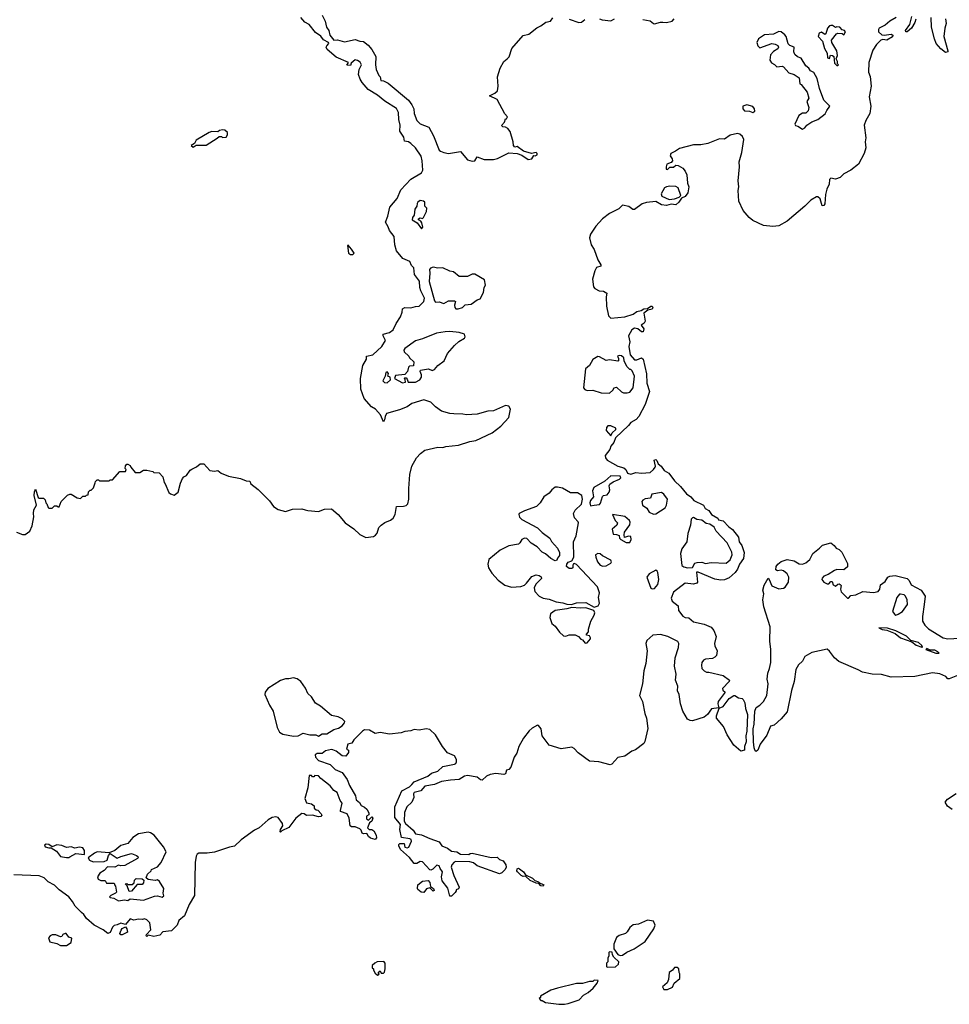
# Model space of a CAD drawing. Extents: x 2710666 to 2828562, y 857017 to 964538.
# Tile 94 of 138: x 2727940 to 2735796, y 939446 to 947767. Entities that reach past the tile are written whole.
import ezdxf

# ---------------------------------------------------------------- set-up
doc = ezdxf.new("R2010")
doc.units = 0

msp = doc.modelspace()

# ---------------------------------------------------------------- linework, layer by layer
at = {"layer": '0CON05XD'}
for points in [[(2728577, 943853), (2728580, 943865), (2728595, 943880), (2728605, 943880), (2728615, 943870), (2728695, 943870), (2728705, 943880), (2728725, 943880), (2728785, 943950), (2728835, 943950), (2728840, 943965), (2728830, 943975), (2728833, 943997), (2728845, 944010), (2728855, 944010), (2728875, 944000), (2728880, 943985), (2728915, 943940), (2728955, 943940), (2728985, 943960), (2729015, 943960), (2729065, 943950), (2729075, 943940), (2729118.3, 943938.3), (2729150, 943905), (2729160, 943855), (2729170, 943845), (2729201.7, 943771.7), (2729215, 943760), (2729245, 943750), (2729280, 943775), (2729298.3, 943851.7), (2729315, 943890), (2729327, 943903), (2729350, 943915), (2729380.7, 943959.3), (2729395, 943970), (2729435, 943987.5), (2729465, 944012.5), (2729495, 944012.5), (2729547.7, 943957.7), (2729585, 943952.5), (2729615, 943957.5), (2729642.5, 943935), (2729705, 943910.9), (2729805, 943891.1), (2729855, 943870), (2729885, 943867.5), (2729893.3, 943845), (2729956.7, 943796.7), (2730050.2, 943700.2), (2730085, 943654.4), (2730125, 943626.7), (2730185, 943610), (2730245, 943631.4), (2730325, 943634.4), (2730353.3, 943625), (2730375, 943618.1), (2730465, 943612), (2730515, 943630), (2730575, 943633.8), (2730632, 943585), (2730692, 943515), (2730765, 943465.6), (2730815, 943417.1), (2730865, 943392.5), (2730928.9, 943401.1), (2730947.9, 943412.1), (2730960.9, 943429.1), (2730976, 943475), (2730995, 943496.2), (2731025, 943518.8), (2731075, 943538), (2731095.8, 943555), (2731114.3, 943585), (2731125, 943652.5), (2731182.5, 943655), (2731207.1, 943662.9), (2731220, 943675), (2731229.5, 943715), (2731228.5, 943805), (2731237.7, 943925), (2731253.6, 943995), (2731292.7, 944065), (2731328.1, 944101.9), (2731365, 944128.5), (2731475, 944154.4), (2731515, 944151.9), (2731541.1, 944158.9), (2731647.9, 944172.1), (2731745, 944202.3), (2731795, 944210.4), (2731934, 944276), (2732005, 944331.9), (2732073.3, 944405), (2732086.9, 944475), (2732072.4, 944502.4), (2732045, 944507.3), (2731945, 944461.9), (2731895, 944459.1), (2731805, 944433.1), (2731715, 944427.7), (2731684.1, 944434.1), (2731610, 944435), (2731575, 944438.5), (2731505, 944458.7), (2731454.8, 944494.8), (2731415, 944534.6), (2731355, 944553.4), (2731255, 944522.5), (2731215, 944495.5), (2731150.3, 944470.3), (2731041.2, 944438.8), (2731027.5, 944415), (2731023.8, 944385), (2731015, 944370), (2730988.9, 944428.9), (2730946.8, 944476.8), (2730914.3, 944495), (2730851.9, 944565), (2730822.5, 944645), (2730819.1, 944735), (2730838.8, 944845), (2730871.7, 944898.3), (2730870, 944925), (2730925, 944936), (2730999.4, 945005), (2731030.6, 945055), (2731011.2, 945095), (2731010.5, 945109.5), (2731065, 945123.1), (2731095, 945145.8), (2731121.5, 945198.5), (2731159.6, 945255), (2731173.3, 945295), (2731176.2, 945325), (2731195.5, 945334.5), (2731245, 945331.8), (2731285, 945344.2), (2731315, 945345.7), (2731354.2, 945385), (2731362, 945415), (2731330, 945475), (2731322.5, 945505), (2731318.3, 945558.3), (2731275.6, 945615), (2731270, 945670), (2731250.3, 945690.3), (2731238, 945725), (2731178.7, 945748.7), (2731125.6, 945815), (2731110.6, 945865), (2731105.4, 945935.4), (2731064.6, 945984.6), (2731055, 946016.7), (2731031.2, 946055), (2731052.3, 946107.7), (2731067.3, 946182.7), (2731130.8, 946255), (2731161.9, 946328.1), (2731245, 946420), (2731335, 946474), (2731346.2, 946495), (2731342.5, 946575), (2731331.9, 946615), (2731285, 946684.2), (2731245, 946722), (2731225, 946736.2), (2731191.7, 946741.7), (2731186.2, 946775), (2731151.4, 946825), (2731154.3, 946875), (2731143.2, 946923.2), (2731142.5, 946982.5), (2731125.6, 947015.6), (2731025, 947078.5), (2730965, 947128.9), (2730885, 947177.9), (2730833.8, 947235), (2730816.2, 947265), (2730804.2, 947305), (2730810, 947345), (2730828.6, 947385), (2730818, 947408), (2730795, 947423.1), (2730775, 947427.5), (2730740.7, 947399.3), (2730735, 947380), (2730705, 947383.8), (2730720, 947405), (2730615, 947451.1), (2730538, 947515), (2730531.2, 947535), (2730535, 947547.5), (2730552.5, 947565), (2730550, 947575), (2730508.2, 947598.2), (2730485, 947628.8), (2730439.8, 947659.8), (2730386.1, 947726.1), (2730350.6, 947745), (2730315, 947786.9)], [(2730497.5, 947805), (2730522.5, 947755), (2730533.3, 947705), (2730553.3, 947675), (2730560, 947635), (2730593.8, 947593.8), (2730625, 947596), (2730685, 947581.4), (2730775, 947599.2), (2730815, 947586), (2730845, 947583.8), (2730885, 947551.2), (2730915.7, 947515), (2730949.2, 947455), (2730946, 947385), (2730952.9, 947345), (2730976.2, 947296.2), (2730987.5, 947285), (2730993.3, 947253.3), (2731015, 947250), (2731055, 947230), (2731225.7, 947085.7), (2731255, 947047.5), (2731270, 947015), (2731273.9, 946973.9), (2731297.5, 946915), (2731325, 946887.5), (2731397.7, 946857.7), (2731436.2, 946785), (2731486, 946665), (2731495, 946656), (2731525.5, 946645.5), (2731565, 946635.8), (2731665, 946652.5), (2731725, 946584.2), (2731765, 946572), (2731787.5, 946575), (2731805, 946607.5), (2731866.4, 946586.4), (2731945, 946586), (2731977.5, 946595), (2732075, 946643.3), (2732145, 946637.5), (2732185, 946622.5), (2732236.1, 946586.1), (2732268.3, 946591.7), (2732285, 946620), (2732295, 946617.5), (2732312.5, 946625), (2732313.3, 946635), (2732305, 946645.8), (2732265, 946637.5), (2732196.9, 946656.9), (2732145, 946696.7), (2732125, 946690), (2732113.3, 946703.3), (2732110.8, 946735), (2732085, 946822.5), (2732065, 946847.5), (2732045, 946860), (2732023, 946863), (2732013, 946873), (2732038.3, 946901.7), (2732045, 946930), (2732055, 946930), (2732062.5, 946945), (2732041.2, 946971.2), (2731975, 947092.5), (2731910, 947125), (2731956.7, 947145), (2731978.8, 947165), (2731982.5, 947205), (2731977.1, 947285), (2732001.2, 947358.8), (2732031.2, 947415), (2732060, 947435), (2732075.5, 947454.5), (2732099.2, 947525), (2732195, 947633.8), (2732243.3, 947645), (2732310.6, 947699.4), (2732345, 947714), (2732387.5, 947745), (2732426.7, 947755), (2732445, 947783.3)], [(2732582.3, 947772.3), (2732665, 947744), (2732687.5, 947745), (2732715, 947770)], [(2732841.2, 947775), (2732863.3, 947765), (2732935, 947758.1), (2732966.2, 947775)], [(2733205, 947770), (2733268.8, 947758.8), (2733295, 947734), (2733305, 947732), (2733355, 947746.2), (2733376.1, 947746.1), (2733405, 947743.8), (2733455, 947754), (2733471.2, 947775)], [(2735347.5, 947785), (2735293.3, 947755), (2735255, 947722), (2735203.9, 947696.1), (2735196.7, 947685), (2735196.7, 947665), (2735225, 947640), (2735245, 947636.7), (2735303.9, 947643.9), (2735320, 947635), (2735315, 947621.2), (2735267.5, 947595), (2735235, 947598.8), (2735217.3, 947592.7), (2735181.4, 947558.6), (2735151.1, 947508.9), (2735116, 947405), (2735113.8, 947325), (2735126.2, 947286.2), (2735135.6, 947205), (2735120, 947115), (2735133.3, 947035), (2735124.4, 946975.6), (2735091.4, 946915), (2735077.1, 946875), (2735090.6, 946769.4), (2735084, 946735), (2735090, 946685), (2735075.8, 946635), (2735030, 946545), (2734963.8, 946495), (2734903.8, 946465), (2734875, 946433.8), (2734835, 946420), (2734795, 946428), (2734785, 946416.7), (2734782.3, 946377.7), (2734760, 946335), (2734750.7, 946289.3), (2734745, 946210), (2734735, 946196.7), (2734722.5, 946195), (2734705, 946252.5), (2734685, 946270), (2734675, 946270), (2734625, 946242), (2734575, 946190.8), (2734425, 946064.3), (2734355, 946024.3), (2734305, 946019.2), (2734225, 946028.6), (2734135, 946071.5), (2734104.4, 946095), (2734055, 946154.3), (2734017.5, 946232.5), (2734011.5, 946325), (2734017.8, 946355), (2734012.1, 946405), (2734023.5, 946525), (2734020, 946565), (2734042.5, 946645), (2734060.6, 946755), (2734049.4, 946779.4), (2734025, 946799.2), (2734005, 946805.7), (2733945, 946791.1), (2733895, 946757.5), (2733855, 946760.8), (2733755, 946721.5), (2733695, 946708.2), (2733635, 946708.9), (2733515, 946679.4), (2733483.3, 946655), (2733442.5, 946635), (2733437, 946617), (2733455, 946590), (2733456.4, 946573.6), (2733445, 946560), (2733410, 946545), (2733402.5, 946525), (2733403.9, 946503.9), (2733415, 946500), (2733435, 946520), (2733465, 946520), (2733485, 946537.5), (2733505, 946536.2), (2733545, 946512.5), (2733565, 946488), (2733579.2, 946455), (2733583.3, 946385), (2733595.8, 946355), (2733587.5, 946305), (2733565, 946273.3), (2733531.7, 946258.3), (2733511.2, 946225)], [(2735512.3, 947772.3), (2735505, 947743.3), (2735477.1, 947695), (2735440, 947665), (2735430, 947665), (2735426.7, 947675), (2735463, 947727), (2735478.8, 947795)], [(2735763.6, 947773.6), (2735770, 947735), (2735757.5, 947695), (2735750, 947625), (2735782.5, 947505), (2735782.5, 947495), (2735765, 947490), (2735725, 947520), (2735686.2, 947565), (2735670, 947605), (2735644.6, 947704.6), (2735643.1, 947785)], [(2734555, 946842.5), (2734575, 946852.5), (2734592.5, 946875), (2734633.3, 946905), (2734685, 946923.3), (2734747.1, 946972.9), (2734760, 947000), (2734787.5, 947035), (2734737, 947087), (2734698, 947185), (2734679.2, 947269.2), (2734651.2, 947321.2), (2734623.3, 947335), (2734608.3, 947358.3), (2734585, 947376.7), (2734545, 947443.3), (2734513, 947453), (2734491.7, 947471.7), (2734482.5, 947495), (2734486.2, 947535), (2734449.3, 947549.3), (2734433.8, 947563.8), (2734418.8, 947625), (2734405, 947640), (2734375, 947663.3), (2734355, 947666.7), (2734310, 947645), (2734235, 947638.6), (2734185, 947605.8), (2734169.2, 947575), (2734177.3, 947547.3), (2734195, 947528.8), (2734295, 947565.8), (2734325, 947560.8), (2734348.3, 947548.3), (2734353.8, 947535), (2734348, 947522), (2734310.5, 947499.5), (2734285, 947470), (2734278.8, 947425), (2734292.3, 947402.3), (2734318.8, 947388.8), (2734339.3, 947369.3), (2734383, 947373), (2734395, 947367.5), (2734439.3, 947319.3), (2734485, 947303.3), (2734526.7, 947275), (2734532.5, 947225), (2734545, 947220), (2734596, 947155), (2734608.8, 947105), (2734591.2, 947075), (2734608.8, 947025), (2734603.9, 946996.1), (2734585, 946976.7), (2734555, 946977.5), (2734525, 946957.5), (2734490, 946885), (2734495, 946872.5), (2734515, 946867.5), (2734555, 946842.5)], [(2734855, 947380), (2734860, 947385), (2734850, 947395), (2734850, 947415), (2734840, 947435), (2734850, 947465), (2734846.7, 947505), (2734802.5, 947575), (2734800, 947595), (2734841.7, 947648.3), (2734855, 947653.3), (2734891.7, 947651.7), (2734905, 947640), (2734920, 947665), (2734910, 947675), (2734890.7, 947680.7), (2734870, 947705), (2734847, 947707), (2734835, 947700), (2734807.7, 947717.7), (2734795, 947718.8), (2734784.2, 947715.8), (2734766.7, 947695), (2734753, 947647), (2734745, 947642.5), (2734715, 947662.5), (2734697, 947653), (2734686.7, 947625), (2734725.9, 947585.9), (2734741.2, 947525), (2734763.3, 947485), (2734767.5, 947445), (2734785, 947440), (2734791.7, 947468.3), (2734810, 947465), (2734820, 947455), (2734825, 947400), (2734845, 947380), (2734855, 947380)], [(2734135, 946983.8), (2734152.5, 946995), (2734150, 947015), (2734135, 947032.5), (2734085, 947046.7), (2734052.5, 947035), (2734050, 947015), (2734065, 946996.7), (2734107, 946993), (2734135, 946983.8)], [(2729405, 946690), (2729432.5, 946707.5), (2729515, 946706.7), (2729610, 946765), (2729625, 946780), (2729645, 946780), (2729655, 946772.5), (2729685, 946773.3), (2729697, 946793), (2729695.8, 946815), (2729675, 946833.3), (2729655, 946837.5), (2729628.3, 946831.7), (2729615, 946820), (2729565, 946822.5), (2729540, 946815), (2729430.7, 946749.3), (2729418.3, 946721.7), (2729390, 946705), (2729405, 946690)], [(2733428.3, 946248.3), (2733475, 946254), (2733513.3, 946266.7), (2733527.5, 946282.5), (2733504, 946345), (2733485, 946356.9), (2733435, 946360), (2733405, 946355.7), (2733388.8, 946345), (2733362, 946295), (2733368, 946275), (2733428.3, 946248.3)], [(2733511.2, 946225), (2733485, 946202), (2733445, 946208), (2733405, 946197.1), (2733365, 946201.5), (2733315, 946230.6), (2733236.6, 946223.4), (2733200.3, 946209.7), (2733135, 946162.5), (2733123, 946163), (2733087.3, 946187.3), (2733035, 946200), (2733002.3, 946167.7), (2732925, 946129.2), (2732865, 946082.9), (2732808.8, 946021.2), (2732764.4, 945955), (2732754.3, 945925), (2732770.6, 945865), (2732795.6, 945825), (2732827.2, 945737.2), (2732850, 945695), (2732850, 945685), (2732815, 945673.8), (2732799.2, 945645), (2732781.9, 945575), (2732788.6, 945508.6), (2732801.2, 945495), (2732837.5, 945475), (2732875, 945473.8), (2732902.5, 945455), (2732896.1, 945423.9), (2732899.4, 945345), (2732915.8, 945265), (2732935, 945244.4), (2733054.2, 945255.8), (2733125, 945278.8), (2733155, 945300), (2733191.7, 945308.3), (2733215, 945323.3), (2733245, 945326.7), (2733275, 945346), (2733286, 945346), (2733292, 945335), (2733285, 945320), (2733248.3, 945311.7), (2733213.8, 945286.2), (2733225, 945220), (2733216.4, 945203.6), (2733192.5, 945185), (2733213.3, 945155), (2733209.3, 945130.7), (2733195, 945130), (2733163.6, 945153.6), (2733135, 945160), (2733113.1, 945146.9), (2733085.4, 945095), (2733095.3, 945045), (2733088.1, 945005), (2733100, 944935), (2733135, 944892), (2733155, 944892.9), (2733195, 944908.8), (2733209.7, 944899.7), (2733235.8, 944775), (2733240, 944695), (2733263.8, 944625), (2733225.6, 944515), (2733171.1, 944415), (2733150.2, 944389.8), (2733105, 944361.9), (2733085, 944338.8), (2732976.2, 944233.8), (2732961.2, 944195), (2732936.7, 944163.3), (2732928, 944135), (2732888.8, 944085), (2732890, 944065), (2732904.3, 944044.3), (2732995, 943992.9), (2733045, 943981.2), (2733063.3, 943965), (2733077.5, 943935), (2733105, 943926.7), (2733148.3, 943941.7), (2733195, 943936), (2733268.3, 943941.7), (2733296.7, 943965), (2733310, 943985), (2733313.3, 943995), (2733302.5, 944045), (2733315, 944050), (2733325, 944042.5), (2733336.7, 944015), (2733360.8, 943995), (2733387.6, 943957.6), (2733425, 943934.3), (2733475, 943870), (2733525, 943822), (2733575, 943760), (2733612, 943735), (2733638, 943705), (2733720, 943665), (2733733.3, 943635), (2733765, 943618.8), (2733785.5, 943585.5), (2733840, 943555), (2733845, 943540), (2733885, 943532), (2733932.7, 943482.7), (2733965, 943460), (2734014, 943395), (2734020.6, 943355), (2734044, 943325), (2734061.4, 943265), (2734055.6, 943215), (2734022.7, 943167.3), (2734007.3, 943125), (2733985.5, 943095), (2733935, 943050), (2733895, 943033.3), (2733865, 943031.1), (2733815, 943040), (2733675, 943098.8), (2733660.7, 943099.3), (2733666.9, 943015), (2733662, 943005), (2733635, 942998.1), (2733565, 943004), (2733465, 942928), (2733445, 942880), (2733453, 942853), (2733506.2, 942815), (2733506.7, 942775), (2733545, 942725.8), (2733565, 942715.7), (2733595, 942711.4), (2733635, 942679.2), (2733725, 942659.1), (2733783.9, 942633.9), (2733806.7, 942606.7), (2733825.4, 942554.6), (2733811.2, 942495), (2733814.6, 942474.6), (2733834.5, 942434.5), (2733827.5, 942395), (2733815, 942378.8), (2733795, 942368.5), (2733735, 942362.7), (2733717.5, 942355), (2733705, 942336.2), (2733701.2, 942311.2), (2733705.6, 942285), (2733725, 942264.3), (2733745, 942254.4), (2733765, 942254.5), (2733885, 942226.2), (2733940, 942185), (2733936.7, 942175), (2733878.8, 942115), (2733881.4, 942101.4), (2733901.2, 942085), (2733842.9, 942005), (2733840, 941985), (2733848.3, 941951.7), (2733787.8, 941942.2), (2733752.5, 941895), (2733725, 941871.9), (2733625, 941842), (2733605, 941844), (2733585, 941856.2), (2733544.6, 941925), (2733523.8, 941985), (2733512.1, 942065), (2733499.6, 942095), (2733501.1, 942135), (2733480.9, 942185), (2733488.5, 942235), (2733473.6, 942303.6), (2733480.4, 942375), (2733507.6, 942462.4), (2733509.4, 942495), (2733501.4, 942511.4), (2733416.2, 942555), (2733355, 942571.8), (2733291.2, 942565), (2733239.8, 942520.2), (2733230.5, 942495), (2733242.4, 942432.4), (2733232.6, 942327.4), (2733215.5, 942265), (2733204.5, 942155), (2733177.1, 942055), (2733204, 942005), (2733222, 941905), (2733237.5, 941865), (2733248.3, 941778.3), (2733222.3, 941667.7), (2733215, 941651.2), (2733145, 941595.8), (2733114.5, 941585.5), (2733055, 941542.5), (2732995, 941532.5), (2732943, 941477), (2732929.3, 941470.7), (2732835, 941494.2), (2732755, 941502), (2732660.6, 941570.6), (2732625, 941608.8), (2732605, 941620), (2732515, 941606.7), (2732415.6, 941635.6), (2732355.7, 941715.7), (2732348, 941775), (2732325, 941803.3), (2732315, 941806.2), (2732269.7, 941780.3), (2732245, 941757.5), (2732198.1, 941695), (2732159.4, 941625), (2732141.5, 941568.5), (2732120, 941535), (2732089.5, 941450.5), (2732075, 941430), (2732053.3, 941425), (2732045, 941393.8), (2732031.2, 941388.8), (2731965, 941396.2), (2731915, 941388.2), (2731885.4, 941374.6), (2731848.8, 941341.2), (2731834.5, 941344.5), (2731806.4, 941366.4), (2731725, 941379.4), (2731700, 941375), (2731654.1, 941345.9), (2731581.2, 941341.2), (2731505, 941330), (2731445, 941304), (2731365, 941291.1), (2731328.9, 941251.1), (2731274, 941235), (2731268.8, 941225), (2731271.2, 941195), (2731254, 941156), (2731212, 941115), (2731192.6, 941067.4), (2731190, 940995), (2731200, 940975), (2731265, 940916.7), (2731285, 940886.2), (2731335, 940878.8), (2731405, 940846.7), (2731485, 940820), (2731507.5, 940785), (2731555, 940766.7), (2731590.5, 940740.5), (2731634.1, 940734.1), (2731666.4, 940716.4), (2731735, 940712.5), (2731748.3, 940721.7), (2731765, 940722.5), (2731925, 940687.5), (2731975, 940690), (2731995, 940670), (2732025, 940660), (2732047.5, 940625), (2732050, 940605), (2732043.3, 940585), (2732015, 940556.7), (2731995, 940548.8), (2731805, 940616.7), (2731775, 940643.3), (2731745, 940650), (2731625, 940653.3), (2731612.3, 940647.7), (2731592.5, 940625), (2731587.5, 940605), (2731608.8, 940535), (2731653, 940437), (2731648.3, 940421.7), (2731630, 940415), (2731630, 940405), (2731619.3, 940390.7), (2731588.3, 940361.7), (2731575, 940360), (2731557.7, 940427.7), (2731509.5, 940489.5), (2731506, 940525), (2731513.3, 940565), (2731493.3, 940593.3), (2731485, 940617.5), (2731465, 940622.5), (2731430.7, 940589.3), (2731415, 940580), (2731405, 940582.5), (2731345, 940651.2), (2731325, 940653.3), (2731295, 940636.7), (2731275, 940637.5), (2731235, 940686.7), (2731157.5, 940755), (2731143.8, 940785), (2731144.1, 940795.9), (2731153.9, 940806.1), (2731190, 940805), (2731193.8, 940773.8), (2731215, 940767.5), (2731227.5, 940775), (2731252, 940825), (2731247.9, 940837.9), (2731235.8, 940845.8), (2731167.5, 940855), (2731152, 940925), (2731157.5, 940965), (2731110.8, 941025), (2731111.2, 941115), (2731168.3, 941251.7), (2731235, 941284.3), (2731252.9, 941305), (2731274.5, 941325.5), (2731390, 941375), (2731419.7, 941400.3), (2731475, 941415.7), (2731515, 941456), (2731615, 941476.2), (2731625, 941481.2), (2731632, 941495), (2731630.8, 941515), (2731614, 941545), (2731555, 941572), (2731512.7, 941625), (2731453.8, 941725), (2731405, 941768.5), (2731375, 941773.6), (2731315, 941762.2), (2731275, 941768.1), (2731245, 941758.1), (2731195, 941752.9), (2731165, 941741.4), (2731065, 941730.6), (2730985, 941742.5), (2730944.1, 941734.1), (2730895, 941764), (2730855, 941765.8), (2730835.8, 941754.2), (2730765, 941682.5), (2730746.4, 941653.6), (2730712.5, 941645), (2730702.5, 941602.5), (2730720, 941595), (2730720, 941575), (2730697, 941543), (2730666.4, 941546.4), (2730615, 941586.2), (2730585.9, 941595.9), (2730575, 941598.8), (2730525, 941588.8), (2730495, 941566.2), (2730454.2, 941565.8), (2730436.7, 941555), (2730438.8, 941535), (2730465, 941506.2), (2730563.6, 941473.6), (2730605, 941430), (2730665, 941406.7), (2730707.5, 941345), (2730726.7, 941295), (2730778.3, 941208.3), (2730784.3, 941174.3), (2730811.7, 941151.7), (2730827, 941127), (2730853.6, 941113.6), (2730872.5, 941095), (2730890, 941065), (2730891.7, 941048.3), (2730870, 941035), (2730870, 941015), (2730887.5, 941002.5), (2730915, 941030), (2730925, 941020), (2730917, 940993), (2730895, 940980), (2730878.3, 940938.3), (2730892.5, 940922.5), (2730915, 940922.5), (2730933, 940913), (2730953.3, 940875), (2730956.7, 940853.3), (2730945, 940840), (2730905, 940850), (2730886.7, 940865), (2730875, 940890), (2730845, 940886.7), (2730835, 940892.5), (2730827, 940917), (2730815, 940930), (2730775, 940947.5), (2730745, 940947.5), (2730732.5, 940955), (2730725, 941020), (2730706.7, 941055), (2730652.5, 941075), (2730650, 941085), (2730666.2, 941145), (2730649.3, 941169.3), (2730622.5, 941235), (2730593.6, 941253.6), (2730565, 941292.5), (2730523.6, 941323.6), (2730483.6, 941353.6), (2730465, 941377.5), (2730435, 941380), (2730425, 941370), (2730415, 941370), (2730405, 941380), (2730385, 941380), (2730376.2, 941275), (2730350, 941185), (2730365, 941150), (2730405, 941140), (2730430, 941125), (2730430, 941105), (2730445, 941090), (2730458.3, 941088.3), (2730487.5, 941055), (2730492.5, 941045), (2730485, 941032.5), (2730465, 941031.2), (2730413.9, 941046.1), (2730365, 941041.2), (2730345, 941056), (2730325, 941057.5), (2730275, 941019.2), (2730215, 940940), (2730156.4, 940913.6), (2730145, 940902.5), (2730140, 940905), (2730143.3, 940923.3), (2730163.3, 940955), (2730162, 940975), (2730125, 941025.7), (2730105, 941030.9), (2730075, 941023.8), (2730039.4, 941005), (2729963, 940937), (2729923.3, 940916.7), (2729811.5, 940835), (2729755, 940783.8), (2729714.3, 940775.7), (2729586.8, 940733.2), (2729525, 940724.7), (2729455, 940722.3), (2729440.6, 940715), (2729430.8, 940699.2), (2729422.9, 940645), (2729417.1, 940365), (2729370.9, 940289.1), (2729331.9, 940195), (2729285.4, 940154.6), (2729270, 940115), (2729221.7, 940068.3), (2729150.6, 940059.4), (2729125, 940030), (2729075, 940020), (2729025, 940030), (2729015, 940020), (2729010, 940025), (2729012.5, 940035), (2729047.5, 940075), (2729040, 940135), (2729015, 940160), (2728995, 940167.5), (2728977.5, 940162.5), (2728945, 940166.7), (2728905, 940157.5), (2728875, 940167.5), (2728835, 940120), (2728795, 940133.3), (2728765, 940117.5), (2728737.5, 940112.5), (2728723, 940097), (2728705.6, 940054.4), (2728685, 940044.2), (2728645, 940076.2), (2728570, 940115), (2728505, 940171.9), (2728481.4, 940205), (2728461.5, 940221.5)], [(2731335, 946000), (2731347.5, 946012.5), (2731339.3, 946049.3), (2731330, 946065), (2731310, 946075), (2731310, 946085), (2731325, 946092.5), (2731345, 946087.5), (2731352.5, 946095), (2731378.8, 946145), (2731380, 946175), (2731365, 946190), (2731362.5, 946225), (2731353.8, 946233.8), (2731325, 946238), (2731304.3, 946225.7), (2731298.8, 946215), (2731295, 946190), (2731280, 946165), (2731273.9, 946116.1), (2731260, 946095), (2731257.5, 946075), (2731300, 946050), (2731335, 946000)], [(2730755, 945782.5), (2730766.7, 945795), (2730745, 945829.2), (2730715, 945862.5), (2730710, 945860), (2730720, 945795), (2730735, 945782.5), (2730755, 945782.5)], [(2731625, 945324), (2731645, 945324.2), (2731682.5, 945335), (2731703.6, 945356.4), (2731755, 945362), (2731805, 945400), (2731831.7, 945408.3), (2731859.5, 945460.5), (2731864, 945505), (2731876.7, 945525), (2731868.8, 945568.8), (2731787.6, 945617.6), (2731765, 945616.9), (2731725, 945596.9), (2731655, 945596.2), (2731605, 945636), (2731575, 945642.5), (2731515, 945670.6), (2731475, 945668.6), (2731435, 945675.8), (2731411.7, 945668.3), (2731402.5, 945655), (2731406.7, 945625), (2731401.2, 945555), (2731445, 945390), (2731455, 945380), (2731485, 945383.3), (2731525, 945367.5), (2731565, 945390), (2731615, 945392.5), (2731622.5, 945385), (2731613.3, 945355), (2731616.2, 945335), (2731625, 945324)], [(2731175, 944697.5), (2731200, 944705), (2731197.5, 944727.5), (2731190, 944735), (2731195, 944740), (2731205, 944740), (2731215, 944730), (2731223.3, 944703.3), (2731285, 944704), (2731321.2, 944725), (2731336.2, 944745), (2731336.2, 944765), (2731323.3, 944795), (2731327.5, 944805), (2731395, 944816), (2731425, 944803.8), (2731445, 944810), (2731474.5, 944845.5), (2731527.8, 944885), (2731554.1, 944945.9), (2731615.3, 945014.7), (2731651.7, 945048.3), (2731698.6, 945075), (2731704.3, 945085.7), (2731698.9, 945108.9), (2731655, 945123.1), (2731575, 945131.5), (2731535, 945130.5), (2731463.2, 945116.8), (2731345, 945070.6), (2731285.5, 945054.5), (2731195, 944988.8), (2731186.2, 944975), (2731189.3, 944959.3), (2731230, 944925), (2731235, 944910), (2731270, 944875), (2731267, 944843), (2731235, 944840), (2731225, 944830), (2731216.7, 944793.3), (2731195, 944770), (2731115, 944760), (2731107.5, 944735), (2731175, 944697.5)], [(2732925, 944610), (2732952.5, 944635), (2732963.6, 944656.4), (2732985, 944662.5), (2733025, 944622.5), (2733043.6, 944613.6), (2733075, 944612.5), (2733095, 944620), (2733123.6, 944656.4), (2733135.8, 944755.8), (2733115, 944800), (2733105, 944810), (2733095, 944810), (2733070, 944835), (2733047.5, 944885), (2733045, 944910), (2733027, 944927), (2733005, 944930), (2732992.5, 944925), (2733000, 944905), (2733000, 944885), (2732995, 944882.5), (2732925, 944892), (2732895, 944886.2), (2732839.2, 944919.2), (2732825, 944921.2), (2732783.7, 944896.3), (2732756, 944845), (2732722.7, 944817.3), (2732706, 944655), (2732715, 944641.2), (2732735, 944634), (2732785, 944636.7), (2732855, 944613.8), (2732925, 944610)], [(2731045, 944697.5), (2731072.5, 944725), (2731070, 944745), (2731050, 944755), (2731057.5, 944777.5), (2731045, 944790), (2731033.3, 944785), (2731030, 944755), (2731010, 944715), (2731022.3, 944702.3), (2731045, 944697.5)], [(2732935, 944250), (2732947.5, 944275), (2732976.7, 944305), (2732976.7, 944315), (2732936.4, 944333.6), (2732910, 944335), (2732898.3, 944321.7), (2732896.7, 944295), (2732935, 944250)], [(2732765, 943660), (2732795, 943664), (2732839.3, 943670.7), (2732848, 943682), (2732865, 943737.5), (2732875, 943746.2), (2732905, 943752), (2732922.5, 943775), (2732927.1, 943795), (2732922.7, 943827.3), (2732928.3, 943841.7), (2732955, 943860.8), (2733010, 943885), (2733020, 943895), (2733015, 943910), (2732935, 943912), (2732885, 943866.2), (2732792, 943815), (2732780, 943785), (2732790, 943735), (2732763.3, 943705), (2732758.8, 943685), (2732765, 943660)], [(2727914, 943435), (2727965, 943417.1), (2727985, 943416), (2728026.2, 943445), (2728045, 943490), (2728060, 943565), (2728055.7, 943595), (2728060.8, 943625), (2728083.3, 943665), (2728062.5, 943745), (2728064, 943776), (2728075, 943800), (2728095, 943730), (2728105, 943722.5), (2728140, 943725), (2728155, 943710), (2728160, 943685), (2728170, 943675), (2728180, 943645), (2728185, 943640), (2728215, 943640), (2728235, 943660), (2728255, 943660), (2728265, 943650), (2728275, 943650), (2728290, 943695), (2728345, 943750), (2728362.5, 943757.5), (2728375, 943757.5), (2728425, 943727.5), (2728455, 943720), (2728475, 943740), (2728495, 943740), (2728505, 943750), (2728518.3, 943751.7), (2728521.7, 943778.3), (2728535, 943790), (2728545, 943790), (2728565, 943810), (2728577, 943853)], [(2732795, 942803.8), (2732828.8, 942815), (2732839.2, 942835), (2732832.7, 942885), (2732840.8, 942925), (2732824.3, 942975), (2732645, 943163.8), (2732625, 943172.5), (2732620.7, 943169.3), (2732613.8, 943156.2), (2732613.3, 943135), (2732605, 943128.8), (2732585, 943130), (2732560, 943145), (2732563.3, 943165), (2732575, 943182.5), (2732606.7, 943193.3), (2732624, 943225), (2732619.2, 943355), (2732642, 943405), (2732661.2, 943515), (2732660, 943525), (2732628.3, 943558.3), (2732621.2, 943595), (2732635, 943623.3), (2732687, 943673), (2732696.7, 943715), (2732690, 943745), (2732655, 943770), (2732595, 943769.2), (2732526.9, 943806.9), (2732485, 943817.3), (2732465, 943815.6), (2732436.2, 943793.8), (2732413.8, 943765), (2732368.8, 943735), (2732339.2, 943685), (2732307.6, 943652.4), (2732205.8, 943615.8), (2732162.5, 943595), (2732158, 943585), (2732164.5, 943564.5), (2732185, 943542.9), (2732315, 943474.2), (2732355, 943434), (2732421.2, 943385), (2732435, 943356.7), (2732485, 943300), (2732502, 943265), (2732501.7, 943238.3), (2732483.9, 943216.1), (2732480.7, 943199.3), (2732465, 943193.8), (2732427.5, 943215), (2732383.6, 943253.6), (2732355, 943266.7), (2732312.3, 943312.3), (2732262.5, 943342.5), (2732225, 943382.5), (2732205, 943386.7), (2732182.5, 943375), (2732166.7, 943345), (2732154.2, 943335.8), (2732075, 943319.5), (2732001.2, 943285), (2731904.3, 943205.7), (2731896.4, 943166.4), (2731903.3, 943135), (2731929.8, 943089.8), (2731985, 943030), (2732039.4, 942989.4), (2732095, 942972.2), (2732175, 942977.5), (2732205, 942988), (2732223.3, 943006.7), (2732267.3, 943062.7), (2732305, 943075.8), (2732330.5, 943070.5), (2732348.3, 943058.3), (2732350, 943045), (2732302.1, 942997.9), (2732288.1, 942965), (2732294.5, 942934.5), (2732330, 942895), (2732365, 942880), (2732415, 942871.1), (2732475, 942846.9), (2732530.3, 942840.3), (2732565, 942827.8), (2732604.1, 942825.9), (2732645, 942838), (2732725, 942841.2), (2732795, 942803.8)], [(2733295, 943588.8), (2733315, 943592), (2733395, 943643.3), (2733406, 943665), (2733413.8, 943715), (2733385, 943756.7), (2733365, 943771.2), (2733281.2, 943758.8), (2733270, 943725), (2733225, 943717.5), (2733205, 943707.5), (2733197.5, 943695), (2733202.5, 943665), (2733239.3, 943639.3), (2733260, 943605), (2733295, 943588.8)], [(2733095, 943350), (2733106.7, 943375), (2733105, 943400), (2733085, 943402.5), (2733052.5, 943392.5), (2733047.5, 943415), (2733052.5, 943435), (2733095, 943497.5), (2733098.8, 943521.2), (2733092.9, 943535), (2733055, 943570), (2732950, 943585), (2732972.5, 943535), (2732993.3, 943515), (2732985.9, 943494.1), (2732948.3, 943461.7), (2732955, 943420), (2732985, 943417.5), (2733005, 943407.5), (2733010, 943385), (2733020, 943375), (2733065, 943350), (2733095, 943350)], [(2733585, 943134.3), (2733625, 943137.5), (2733645, 943173.3), (2733665, 943181.2), (2733705, 943183.8), (2733735, 943171.2), (2733785, 943180), (2733910, 943175), (2733945, 943202.5), (2733960, 943245), (2733957.7, 943267.7), (2733918.8, 943345), (2733826, 943445), (2733807.7, 943477.7), (2733772.5, 943505), (2733740.9, 943510.9), (2733705, 943536.7), (2733662, 943542), (2733635, 943561.2), (2733625, 943558.8), (2733616, 943545), (2733610, 943495), (2733587.1, 943425), (2733578, 943355), (2733536.7, 943295), (2733525.8, 943255), (2733535.8, 943155.8), (2733552.1, 943142.1), (2733585, 943134.3)], [(2735865.3, 942224.7), (2735795, 942195.8), (2735785, 942196.2), (2735765.6, 942215.6), (2735715, 942240), (2735655, 942247.5), (2735505, 942217.1), (2735305, 942211.9), (2735223.2, 942233.2), (2735145, 942235.6), (2735062.4, 942252.4), (2735025, 942274.2), (2734863.4, 942343.4), (2734825.5, 942375.5), (2734785, 942432), (2734765, 942447.1), (2734635, 942420.6), (2734575, 942384.4), (2734554.5, 942345), (2734522.2, 942315), (2734498.6, 942275), (2734486.4, 942173.6), (2734462.6, 942097.4), (2734425, 941918.8), (2734375, 941858.8), (2734315.5, 941804.5), (2734284.4, 941795.6), (2734255, 941720), (2734198, 941645), (2734178.8, 941595), (2734165, 941582.5), (2734155, 941587.5), (2734145.8, 941615), (2734141.5, 941665), (2734139.6, 941775), (2734147.9, 941815), (2734152.3, 941925), (2734164.5, 941955.5), (2734195, 941974.3), (2734225.9, 942004.1), (2734253.3, 942055), (2734266.1, 942153.9), (2734257.9, 942195), (2734261.8, 942245), (2734277, 942283), (2734288.5, 942335), (2734287.5, 942445), (2734279.2, 942515), (2734283.2, 942635), (2734229.1, 942805), (2734220.8, 942865), (2734227.8, 942915), (2734221.5, 942945), (2734231.4, 942988.6), (2734265, 943048.8), (2734275, 943037.5), (2734295, 942982.5), (2734355, 942958.1), (2734395, 942962.5), (2734409.8, 942970.2), (2734436.6, 943013.4), (2734440.5, 943055), (2734424.6, 943084.6), (2734395, 943109.2), (2734375, 943114.3), (2734345, 943110), (2734328.8, 943118.8), (2734332.2, 943145), (2734346.7, 943165), (2734375, 943188.5), (2734425, 943206.5), (2734485, 943195.5), (2734528.2, 943168.2), (2734555.4, 943164.6), (2734582.7, 943177.3), (2734618, 943205), (2734644.2, 943255), (2734698.2, 943301.8), (2734725, 943326), (2734795, 943346), (2734823.3, 943325), (2734840.5, 943300.5), (2734865, 943290), (2734887.7, 943267.7), (2734935, 943172.5), (2734936.2, 943143.8), (2734905, 943117.5), (2734845, 943120), (2734825, 943113.8), (2734772.7, 943077.3), (2734735, 943064.2), (2734722, 943048), (2734720, 943035), (2734735.7, 943015), (2734765, 942998.9), (2734779.4, 943000.6), (2734795, 943020), (2734805, 943020), (2734815, 942992.5), (2734835, 942980), (2734855, 942997.5), (2734865, 943000), (2734875, 942993.3), (2734883.3, 942985), (2734878, 942955), (2734882.3, 942932.3), (2734935, 942880), (2734945, 942880), (2734965, 942900), (2735005, 942906), (2735065, 942934.3), (2735155, 942926.9), (2735194.3, 942935.7), (2735210, 942955), (2735215, 942990), (2735255, 943020), (2735275.8, 943055), (2735295, 943065.7), (2735339.7, 943069.7), (2735440, 943045), (2735458.3, 943028.3), (2735475, 942992), (2735557.5, 942945), (2735591.4, 942895), (2735584.1, 942824.1), (2735568.8, 942725), (2735570, 942685), (2735590.7, 942650.7), (2735620.5, 942620.5), (2735745, 942544), (2735785, 942534), (2735885, 942540.8)], [(2732868.3, 943148.3), (2732895, 943152), (2732935, 943173.3), (2732941.2, 943185), (2732935, 943200), (2732865.8, 943235.8), (2732845, 943253.3), (2732825, 943256.2), (2732807.5, 943245), (2732808.8, 943225), (2732824, 943185), (2732845, 943156.7), (2732868.3, 943148.3)], [(2733285, 942957.1), (2733305, 942959.2), (2733334.3, 942995), (2733340.5, 943035), (2733334.2, 943095), (2733328.1, 943108.1), (2733315, 943114.2), (2733260, 943085), (2733240, 943055), (2733274.5, 942964.5), (2733285, 942957.1)], [(2735345, 942736.2), (2735365, 942742), (2735402, 942765), (2735444, 942825), (2735441.4, 942865), (2735426.9, 942896.9), (2735415, 942906.7), (2735385, 942913.3), (2735375, 942912.5), (2735353.8, 942885), (2735316, 942765), (2735335, 942740), (2735345, 942736.2)], [(2732719.3, 942499.3), (2732735, 942500), (2732763.3, 942535), (2732763, 942543), (2732755, 942560), (2732730, 942565), (2732730, 942575), (2732746.7, 942593.3), (2732747, 942617), (2732765.7, 942685), (2732795.6, 942735), (2732800, 942755), (2732793.3, 942775), (2732725, 942797.5), (2732676.9, 942793.1), (2732605, 942800.8), (2732565, 942787.3), (2732465.5, 942774.5), (2732425, 942745.8), (2732421.1, 942715), (2732435.9, 942665.9), (2732465, 942643.3), (2732502.3, 942592.3), (2732535, 942560), (2732555, 942557.5), (2732585, 942568.8), (2732635, 942568.8), (2732663.3, 942553.3), (2732681.7, 942531.7), (2732696.4, 942526.4), (2732719.3, 942499.3)], [(2735565, 942463.8), (2735570, 942465), (2735565, 942477.5), (2735535, 942504), (2735470.8, 942520.8), (2735435, 942557.8), (2735345, 942602.9), (2735274.2, 942625.8), (2735201.7, 942628.3), (2735227.5, 942615), (2735267.3, 942607.3), (2735339.8, 942579.8), (2735382.9, 942542.9), (2735479.3, 942509.3), (2735515, 942482.2), (2735565, 942463.8)], [(2735705, 942414), (2735710, 942415), (2735700, 942425), (2735675, 942440), (2735635, 942440), (2735605, 942452.5), (2735597.5, 942445), (2735682.5, 942415), (2735705, 942414)], [(2730253.2, 941713.2), (2730294.1, 941715.9), (2730335, 941736.7), (2730392.5, 941722.5), (2730443, 941723), (2730465, 941713.3), (2730495, 941732.5), (2730535, 941732.5), (2730595, 941770), (2730635, 941780), (2730665, 941800), (2730686.1, 941823.9), (2730686.7, 941835), (2730665, 941858.8), (2730632.5, 941875), (2730575, 941886.7), (2730481.4, 941965), (2730440.5, 941990.5), (2730405, 942044.4), (2730374.2, 942074.2), (2730355, 942119.2), (2730315.6, 942175), (2730285, 942198), (2730255, 942206.2), (2730215, 942195.8), (2730185, 942196.2), (2730145, 942182.5), (2730035.8, 942115), (2730015.7, 942085), (2730011.1, 942065), (2730050.6, 941975), (2730081.4, 941925), (2730115.5, 941785.5), (2730135.8, 941745), (2730165, 941730.6), (2730253.2, 941713.2)], [(2734035, 941586.2), (2733975.6, 941635), (2733919.5, 941725), (2733888.9, 941795), (2733828.5, 941865), (2733829.1, 941885), (2733850.7, 941949.3), (2733886.5, 941963.5), (2733935, 942030.8), (2733975, 942056.2), (2733985, 942056.2), (2734015, 942036.2), (2734045, 942031.2), (2734053, 942023), (2734069.2, 941995), (2734073.1, 941945), (2734091.8, 941895), (2734085.4, 941755), (2734076.5, 941715), (2734078.5, 941665), (2734066, 941626), (2734065, 941593.3), (2734035, 941586.2)], [(2735821.7, 941091.7), (2735781.7, 941121.7), (2735762.5, 941155), (2735781.2, 941178.8), (2735855, 941227.5)], [(2728775, 940320), (2728825, 940328.8), (2728855, 940322.5), (2728875, 940337.5), (2728985, 940326.7), (2729078.3, 940361.7), (2729105, 940363.3), (2729145, 940352.5), (2729157, 940363), (2729152.5, 940385), (2729157.5, 940425), (2729122.5, 940485), (2729105, 940497.5), (2729085, 940492.5), (2729025, 940500), (2729010, 940515), (2729020, 940545), (2729050, 940575), (2729053.6, 940586.4), (2729105, 940607.5), (2729136.4, 940643.6), (2729176.7, 940735), (2729155, 940777.5), (2729075.9, 940875.9), (2729045, 940896.2), (2729025, 940901.2), (2728944.2, 940885.8), (2728896.7, 940855), (2728855, 940806.7), (2728795, 940788.8), (2728745, 940746.2), (2728695, 940727.5), (2728595, 940733.8), (2728572.5, 940725), (2728520, 940685), (2728530, 940665), (2728561.7, 940651.7), (2728655, 940653.3), (2728680, 940665), (2728690, 940705), (2728705, 940720), (2728765, 940682.5), (2728795, 940696.2), (2728885, 940720), (2728927.5, 940705), (2728937.5, 940695), (2728940, 940685), (2728935, 940680), (2728829.3, 940620.7), (2728795, 940616.7), (2728775, 940622.5), (2728743.8, 940606.2), (2728682.3, 940607.7), (2728654.1, 940575.9), (2728617.5, 940555), (2728596.7, 940525), (2728604, 940504), (2728625, 940493.3), (2728661.7, 940491.7), (2728675, 940470), (2728735, 940470), (2728740, 940465), (2728740, 940455), (2728750, 940445), (2728757.5, 940395), (2728750, 940385), (2728710, 940365), (2728700, 940355), (2728705, 940350), (2728735, 940342.5), (2728775, 940320)], [(2728335, 940686.2), (2728355, 940686.7), (2728365, 940693.3), (2728415, 940720), (2728487.5, 940712.5), (2728486.7, 940745), (2728475, 940768), (2728445, 940774), (2728405, 940766.2), (2728375, 940777.5), (2728335, 940771.2), (2728295, 940787.5), (2728255, 940793.8), (2728215, 940777.5), (2728185, 940796.7), (2728165, 940800), (2728148.3, 940791.7), (2728155, 940777.5), (2728185, 940767.5), (2728205, 940770), (2728250.5, 940740.5), (2728286.1, 940696.1), (2728335, 940686.2)], [(2732365, 940443.8), (2732345, 940446.7), (2732328.3, 940468.3), (2732305, 940468.8), (2732255, 940494), (2732215, 940530), (2732195, 940526.2), (2732176.7, 940535), (2732146.2, 940565), (2732141.2, 940575), (2732145, 940592.5), (2732155, 940597.5), (2732165, 940592.5), (2732197.5, 940565), (2732215, 940540), (2732275, 940512.5), (2732293.3, 940493.3), (2732325, 940482.5), (2732331.7, 940471.7), (2732365, 940460), (2732370, 940455), (2732365, 940443.8)], [(2728461.5, 940221.5), (2728409.4, 940275), (2728386.9, 940315), (2728355, 940354.2), (2728274, 940414), (2728233.8, 940453.8), (2728180.9, 940480.9), (2728148, 940515), (2728105, 940531.5), (2727889.5, 940539.5)], [(2728865, 940400), (2728848.3, 940448.3), (2728830, 940465), (2728845, 940467.5), (2728855, 940460), (2728891.7, 940458.3), (2728908.3, 940471.7), (2728910, 940495), (2728925, 940510), (2728975, 940507.5), (2728990, 940495), (2728987, 940473), (2728975, 940457.5), (2728931.7, 940458.3), (2728885, 940402.5), (2728865, 940400)], [(2731355, 940390), (2731332.5, 940395), (2731305, 940416.7), (2731300.8, 940425), (2731304.4, 940455), (2731345, 940485.8), (2731391.7, 940491.7), (2731407, 940477), (2731411.7, 940441.7), (2731437.5, 940425), (2731441.7, 940408.3), (2731435, 940403.3), (2731405, 940430), (2731377.5, 940422.5), (2731355, 940390)], [(2733015, 939857.5), (2733035, 939862.5), (2733072.3, 939887.7), (2733133.3, 939915), (2733225, 939976.7), (2733300, 940085), (2733310, 940115), (2733295, 940150), (2733245, 940156.2), (2733170, 940125), (2733125, 940116.7), (2733096.7, 940095), (2733075, 940057.5), (2733060, 940045), (2733005, 940027.5), (2732985, 940010), (2732962.5, 939955), (2732960, 939915), (2732995, 939867.5), (2733015, 939857.5)], [(2728805, 940033.8), (2728794, 940034), (2728786.7, 940045), (2728796.4, 940073.6), (2728805, 940087.5), (2728835, 940100), (2728846.7, 940085), (2728852.5, 940055), (2728805, 940033.8)], [(2728335, 939942.5), (2728375, 939970), (2728380, 940005), (2728355, 940012.5), (2728333.6, 940043.6), (2728325, 940046.2), (2728305, 940036.2), (2728295, 940020), (2728285, 940017.5), (2728245, 940032.5), (2728215, 940033.3), (2728197.5, 940025), (2728183, 940007), (2728195, 939973.3), (2728255, 939960), (2728285, 939942.5), (2728335, 939942.5)], [(2732905, 939760), (2732975, 939762.5), (2733000, 939785), (2733002.5, 939805), (2732962.5, 939845), (2732950, 939865), (2732948.3, 939888.3), (2732925, 939890), (2732920, 939885), (2732920, 939855), (2732910, 939835), (2732910, 939805), (2732900, 939795), (2732900, 939765), (2732905, 939760)], [(2730965, 939692.5), (2730978.3, 939701.7), (2730970, 939715), (2730985, 939730), (2730995, 939710), (2731015, 939710), (2731021.7, 939718.3), (2731030, 939745), (2731030, 939795), (2731017.7, 939807.7), (2730960, 939805), (2730940, 939795), (2730920, 939775), (2730920, 939755), (2730930, 939745), (2730930, 939735), (2730945, 939710), (2730965, 939692.5)], [(2733415, 939572.5), (2733458.3, 939591.7), (2733470, 939625), (2733520, 939665), (2733520, 939705), (2733512.5, 939715), (2733510, 939745), (2733497, 939757), (2733475, 939757.5), (2733456, 939734), (2733427.5, 939715), (2733422.5, 939655), (2733411.7, 939628.3), (2733372.5, 939595), (2733385, 939572.5), (2733415, 939572.5)], [(2732543.6, 939446.4), (2732575, 939454), (2732667.5, 939485), (2732705, 939522.5), (2732745, 939547.5), (2732786.4, 939583.6), (2732820, 939625), (2732828.3, 939648.3), (2732795, 939650), (2732785, 939640), (2732755, 939640), (2732695, 939623.3), (2732645, 939621.2), (2732485, 939583.3), (2732430, 939565), (2732340, 939515), (2732340, 939505), (2732330, 939495), (2732345, 939480), (2732355, 939480), (2732385, 939462.5), (2732496.4, 939446.4), (2732543.6, 939446.4)]]:
    msp.add_lwpolyline(points, dxfattribs=at)

doc.saveas('drawing.dxf')
